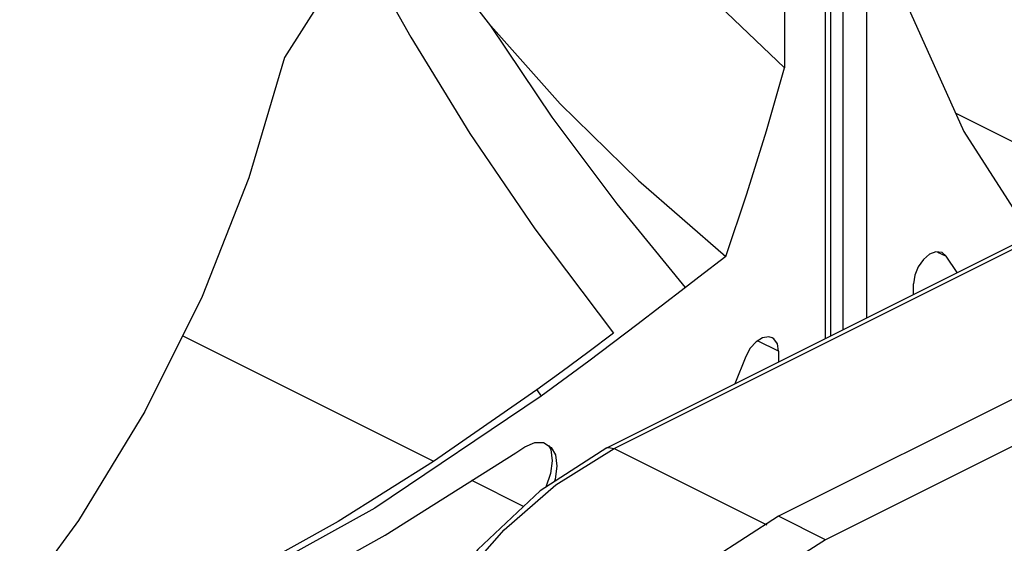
# Paper-space layout '005_EXP_CORICANT_PE_DRAWING_3_1' of a CAD drawing. Header units: millimetres. Extents: x 6 to 413, y 7 to 290.
# Tile 38 of 228: x 211.69 to 213.83, y 55.38 to 56.51. Entities that reach past the tile are written whole.
import ezdxf

# ---------------------------------------------------------------- set-up
doc = ezdxf.new("R2010")
doc.units = ezdxf.units.MM
doc.header["$LTSCALE"] = 23.1
for name, color, linetype in [('000_FAN_TRAY_L_R_SUB_AL_BL18', 7, 'CONTINUOUS'), ('FAN_TRAY_L_R_MP_BL13', 7, 'CONTINUOUS'), ('PF40281BX_Q600_S99_062819_BL27', 7, 'CONTINUOUS'), ('PF40281BX_Q600_S99_062819_BL41', 7, 'CONTINUOUS')]:
    doc.layers.add(name, color=color, linetype=linetype)

# ---------------------------------------------------------------- blocks, each defined once
blk = doc.blocks.new('FAN_TRAY_L_R_MP_BL13', base_point=(211.5998, 55.8142))
at = {"layer": 'FAN_TRAY_L_R_MP_BL13', "color": 7, "linetype": 'Continuous'}
for p in [(214.3968, 55.962), (213.4422, 55.3829)]:
    blk.add_line(p, (213.3403, 55.4338), dxfattribs=at)
at = {"layer": 'FAN_TRAY_L_R_MP_BL13', "color": 3, "linetype": 'Continuous'}
blk.add_line((214.4986, 55.9111), (213.4422, 55.3829), dxfattribs=at)
at = {"layer": 'FAN_TRAY_L_R_MP_BL13', "color": 7, "linetype": 'Continuous'}
blk.add_lwpolyline([(213.3403, 55.4338), (213.1967, 55.3417), (213.0607, 55.2139), (212.9395, 55.0571), (212.8392, 54.8793)], dxfattribs=at)
at = {"layer": 'FAN_TRAY_L_R_MP_BL13', "color": 3, "linetype": 'Continuous'}
blk.add_lwpolyline([(213.4422, 55.3829), (213.2985, 55.2908), (213.1625, 55.163), (213.0413, 55.0061), (212.941, 54.8284)], dxfattribs=at)
blk = doc.blocks.new('000_FAN_TRAY_L_R_SUB_AL_BL18', base_point=(211.2732, 54.3192))
at = {"layer": '000_FAN_TRAY_L_R_SUB_AL_BL18', "color": 7, "linetype": 'Continuous'}
for p, q in [((212.9679, 55.5819), (214.0243, 56.1101)), ((212.984, 55.5809), (214.0404, 56.1091)), ((212.9679, 55.5819), (212.8234, 55.4892)), ((212.8572, 55.5017), (212.984, 55.5809)), ((212.984, 55.5809), (213.3149, 55.4154)), ((212.7453, 55.4041), (212.8572, 55.5017))]:
    blk.add_line(p, q, dxfattribs=at)
for points in [[(212.9679, 55.5819), (212.9712, 55.583), (212.984, 55.5809)], [(212.8234, 55.4892), (212.6878, 55.3615), (212.5678, 55.2058), (212.47, 55.0319)], [(212.4828, 55.0263), (212.5581, 55.165), (212.646, 55.2915), (212.7453, 55.4041)]]:
    blk.add_lwpolyline(points, dxfattribs=at)
blk = doc.blocks.new('PF40281BX_Q600_S99_062819_BL27', base_point=(209.1548, 57.7925))
at = {"layer": 'PF40281BX_Q600_S99_062819_BL27', "color": 7, "linetype": 'Continuous'}
for p, q in [((213.4527, 60.1739), (213.4527, 55.8243)), ((213.4422, 55.819), (213.4422, 60.1612)), ((213.3531, 58.3392), (213.3531, 56.4059)), ((213.1386, 55.9297), (213.0331, 55.8488)), ((212.5922, 55.5525), (212.047, 55.8251)), ((213.3403, 55.7915), (213.295, 55.8142)), ((213.3403, 55.7915), (213.3403, 55.7681)), ((213.2694, 55.7801), (213.2454, 55.7206)), ((212.8159, 55.7077), (212.8256, 55.6941)), ((212.8305, 55.5936), (212.8471, 55.5831)), ((212.4864, 55.3928), (212.7703, 55.5713)), ((212.7703, 55.5713), (212.7897, 55.584)), ((212.8413, 55.5868), (212.8459, 55.5782)), ((212.8459, 55.5782), (212.8492, 55.5541)), ((212.8471, 55.5831), (212.856, 55.5666)), ((212.7871, 55.455), (212.6747, 55.5112)), ((212.8557, 55.5141), (212.8538, 55.5087))]:
    blk.add_line(p, q, dxfattribs=at)
for points in [[(212.6628, 57.1039), (212.6658, 57.1005), (212.8074, 56.9469), (212.9678, 56.7808), (213.149, 56.601), (213.3531, 56.4059)], [(212.5053, 56.8178), (212.4261, 56.6823), (212.3471, 56.5524), (212.2684, 56.4281)], [(212.7159, 56.4972), (212.5331, 56.7326), (212.4908, 56.7929)], [(212.4252, 56.6808), (212.5421, 56.4723), (212.6707, 56.2636), (212.8118, 56.0572), (212.9819, 55.8305)], [(212.7159, 56.4972), (212.8665, 56.3279), (213.0361, 56.1617), (213.2256, 55.9971)], [(213.1386, 55.9296), (212.9901, 56.1113), (212.8491, 56.2994), (212.7159, 56.4971)], [(212.2684, 56.4281), (212.191, 56.1677), (212.0894, 55.9103), (211.9655, 55.661), (211.8217, 55.4243), (211.6607, 55.205)], [(213.2256, 55.9971), (213.2718, 56.1331), (213.3143, 56.2694), (213.3531, 56.4059)], [(213.2256, 55.9971), (213.1675, 55.952), (213.1386, 55.9297)], [(213.0331, 55.8488), (212.9289, 55.7702), (212.8256, 55.6941)], [(212.9819, 55.8305), (212.9262, 55.7888), (212.8709, 55.7478), (212.8159, 55.7077)], [(213.3263, 55.8207), (213.3189, 55.8228), (213.3054, 55.8207), (213.2915, 55.812), (213.2789, 55.7979), (213.2694, 55.7801)], [(213.3403, 55.7915), (213.3377, 55.8074), (213.3301, 55.8182), (213.3263, 55.8207)], [(212.8159, 55.7077), (212.5918, 55.5522), (212.3845, 55.4225), (212.1795, 55.3084), (211.9699, 55.206)], [(212.8256, 55.6941), (212.4645, 55.4512), (212.1089, 55.2544), (211.7597, 55.101)], [(212.7897, 55.584), (212.8112, 55.5936), (212.8305, 55.5936)], [(212.8492, 55.5541), (212.8457, 55.5264), (212.8357, 55.4971)], [(212.856, 55.5666), (212.8594, 55.5422), (212.8557, 55.5141)], [(211.7159, 55.021), (211.9729, 55.1256), (212.2251, 55.2465), (212.4864, 55.3928)]]:
    blk.add_lwpolyline(points, dxfattribs=at)
blk = doc.blocks.new('PF40281BX_Q600_S99_062819_BL41', base_point=(214.2841, 60.3572))
at = {"layer": 'PF40281BX_Q600_S99_062819_BL41', "color": 7, "linetype": 'Continuous'}
for p, q in [((213.4803, 55.8381), (213.4803, 60.2058)), ((213.5313, 60.2058), (213.5313, 55.8636)), ((214.0805, 56.1301), (213.7246, 56.3076)), ((213.6954, 56.0053), (213.6819, 56.0072)), ((213.6854, 56.0067), (213.704, 55.9974)), ((213.704, 55.9974), (213.6954, 56.0053)), ((213.7281, 55.962), (213.704, 55.9974)), ((213.6331, 55.9145), (213.6331, 55.9379))]:
    blk.add_line(p, q, dxfattribs=at)
for points in [[(213.6204, 56.5395), (213.7423, 56.2682), (213.8876, 56.0418)], [(213.6819, 56.0072), (213.668, 56.0019), (213.6545, 55.9907), (213.6433, 55.9748), (213.6358, 55.9564), (213.6331, 55.9379)]]:
    blk.add_lwpolyline(points, dxfattribs=at)

psp = doc.layouts.new('005_EXP_CORICANT_PE_DRAWING_3_1')

# ---------------------------------------------------------------- block references
at = {"layer": '000_FAN_TRAY_L_R_SUB_AL_BL18'}
psp.add_blockref('000_FAN_TRAY_L_R_SUB_AL_BL18', (211.2732, 54.3192), dxfattribs=at)
at = {"layer": 'FAN_TRAY_L_R_MP_BL13'}
psp.add_blockref('FAN_TRAY_L_R_MP_BL13', (211.5998, 55.8142), dxfattribs=at)
at = {"layer": 'PF40281BX_Q600_S99_062819_BL27'}
psp.add_blockref('PF40281BX_Q600_S99_062819_BL27', (209.1548, 57.7925), dxfattribs=at)
at = {"layer": 'PF40281BX_Q600_S99_062819_BL41'}
psp.add_blockref('PF40281BX_Q600_S99_062819_BL41', (214.2841, 60.3572), dxfattribs=at)

doc.saveas('drawing.dxf')
